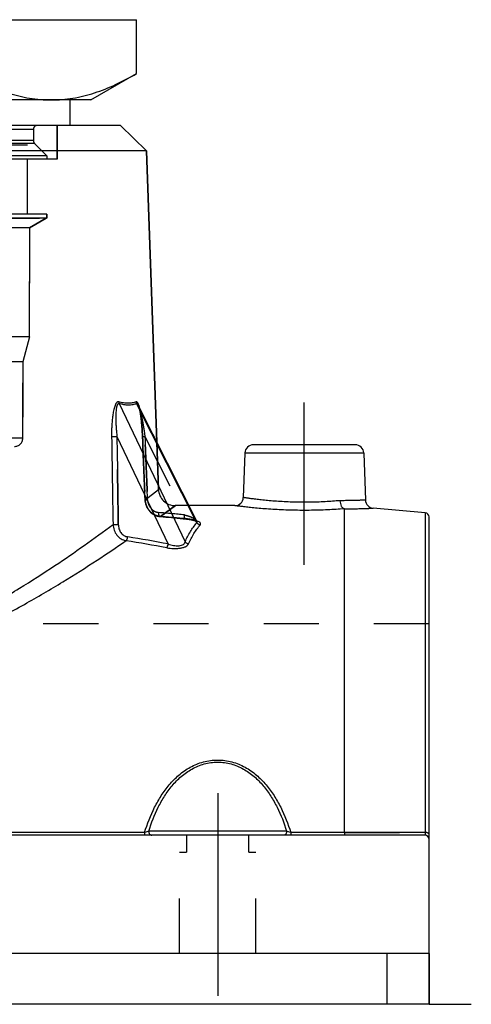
# Model space of a CAD drawing. Header units: millimetres. Extents: x 420 to 580, y 429 to 572.
# Tile 22 of 22: x 527 to 580, y 450 to 566. Entities that reach past the tile are written whole.
import ezdxf

# ---------------------------------------------------------------- set-up
doc = ezdxf.new("R2010")
doc.units = ezdxf.units.MM
doc.header["$LTSCALE"] = 65.185185
doc.linetypes.add('CENTER', pattern=[0.6, 0.375, -0.075, 0.075, -0.075])
doc.linetypes.add('HIDDEN', pattern=[0.2, 0.1, -0.1])
for name, color, linetype in [('FASEN', 7, 'CONTINUOUS'), ('FLAECHEN', 7, 'CONTINUOUS'), ('KOERPER', 7, 'CONTINUOUS'), ('KONST.EL_MIT_GEO', 7, 'CONTINUOUS')]:
    doc.layers.add(name, color=color, linetype=linetype)

msp = doc.modelspace()

# ---------------------------------------------------------------- linework, layer by layer
at = {"layer": 'FASEN', "color": 7, "linetype": 'Continuous'}
for p, q in [((538.5, 553.75), (461.5, 553.75)), ((538.5, 553.75), (541.6, 550.75)), ((541.6, 550.75), (458.4, 550.75))]:
    msp.add_line(p, q, dxfattribs=at)
at = {"layer": 'FLAECHEN', "color": 8, "linetype": 'HIDDEN'}
for p, q in [((531, 553.75), (531, 549.75)), ((531, 549.75), (469, 549.75)), ((529.8, 543.25), (529.8, 542.75)), ((529.8, 542.75), (470.19, 542.75)), ((529.73, 542.75), (527.75, 541.61)), ((527.75, 541.61), (527.75, 528.74)), ((527.75, 528.74), (472.25, 528.74)), ((527.75, 528.74), (526.95, 525.75)), ((526.95, 525.75), (473.05, 525.75)), ((526.95, 525.75), (526.95, 516.75)), ((542.81, 516.27), (543, 510.68)), ((546.6, 508.75), (545, 508.75)), ((575, 494.75), (525.1, 494.75))]:
    msp.add_line(p, q, dxfattribs=at)
at = {"layer": 'FLAECHEN', "color": 7, "linetype": 'Continuous'}
for p, q in [((541.6, 550.75), (542.81, 516.27)), ((552.03, 508.75), (546.6, 508.75)), ((574.54, 507.92), (568.39, 508.45)), ((575, 455.75), (425, 455.75)), ((575, 455.75), (575, 449.75)), ((575, 449.75), (425, 449.75))]:
    msp.add_line(p, q, dxfattribs=at)
at = {"layer": 'FLAECHEN', "color": 2, "linetype": 'CENTER'}
msp.add_line((575, 449.75), (580, 449.75), dxfattribs=at)
at = {"layer": 'KOERPER', "color": 2, "linetype": 'CENTER'}
msp.add_line((560.25, 501.75), (560.25, 520.95), dxfattribs=at)
at = {"layer": 'KOERPER', "color": 7, "linetype": 'Continuous'}
for p, q in [((553.22, 514.98), (553.03, 509.72)), ((567.28, 514.98), (567.48, 509.41))]:
    msp.add_line(p, q, dxfattribs=at)
at = {"layer": 'KOERPER', "color": 8, "linetype": 'HIDDEN'}
for p, q in [((553.7, 469.75), (546.3, 469.75)), ((546.3, 469.75), (546.3, 467.75)), ((553.7, 467.75), (553.7, 469.75)), ((545.5, 467.75), (546.3, 467.75)), ((545.5, 455.75), (545.5, 467.75)), ((553.7, 467.75), (554.5, 467.75)), ((554.5, 455.75), (554.5, 467.75))]:
    msp.add_line(p, q, dxfattribs=at)
at = {"layer": 'KONST.EL_MIT_GEO', "color": 7, "linetype": 'Continuous'}
for p, q in [((459.59, 566.25), (540.41, 566.25)), ((540.41, 559.88), (540.41, 566.25)), ((535, 556.75), (540.41, 559.88)), ((535, 556.75), (465, 556.75)), ((532.5, 556.75), (532.5, 553.75)), ((542.81, 516.27), (541.6, 550.75)), ((538.33, 520.82), (546.15, 504.46)), ((547.53, 506.72), (540.41, 520.82)), ((540.6, 520.65), (540.6, 520.65)), ((547.52, 506.93), (540.6, 520.65)), ((538.08, 516.92), (544.16, 504.21)), ((553.22, 514.98), (553.03, 509.72)), ((567.28, 514.98), (553.22, 514.98)), ((566.28, 515.95), (554.22, 515.95)), ((567.28, 514.98), (567.48, 509.41)), ((565, 470.08), (565, 508.38)), ((574.54, 507.92), (574.54, 470.08)), ((575, 449.75), (575, 507.42)), ((574.5, 469.75), (425.5, 469.75)), ((541.35, 470.08), (458.65, 470.08)), ((541.35, 470.08), (541.35, 469.75)), ((558.16, 470.25), (541.84, 470.25)), ((565, 470.08), (558.65, 470.08)), ((558.65, 470.08), (558.65, 469.75)), ((574.54, 470.08), (565, 470.08)), ((570, 455.75), (570, 449.75))]:
    msp.add_line(p, q, dxfattribs=at)
at = {"layer": 'KONST.EL_MIT_GEO', "color": 8, "linetype": 'HIDDEN'}
for p, q in [((532.5, 553.75), (467.5, 553.75)), ((531, 549.75), (531, 553.75)), ((528.2, 553.25), (471.8, 553.25)), ((528.2, 553.25), (528.2, 551.96)), ((528.35, 551.6), (471.65, 551.6)), ((528.2, 551.96), (471.8, 551.96)), ((472.5, 551.45), (527.5, 551.45)), ((527.5, 543.25), (527.5, 551.45)), ((529.8, 550.14), (528.35, 551.6)), ((529.8, 550.14), (470.19, 550.14)), ((529.8, 550.14), (529.8, 549.75)), ((529.8, 549.75), (470.19, 549.75)), ((529.8, 543.25), (470.19, 543.25)), ((529.8, 542.75), (529.8, 543.25)), ((470.27, 542.75), (529.73, 542.75)), ((527.75, 541.61), (529.73, 542.75)), ((527.75, 541.61), (472.25, 541.61)), ((527.75, 528.74), (527.75, 541.61)), ((526.95, 516.75), (526.95, 525.75)), ((540.6, 520.65), (540.6, 520.65)), ((540.78, 520.01), (540.79, 519.95)), ((540.79, 519.95), (540.81, 519.88)), ((540.81, 519.88), (540.82, 519.81)), ((540.82, 519.81), (540.83, 519.74)), ((540.83, 519.74), (540.84, 519.66)), ((540.84, 519.66), (540.85, 519.59)), ((540.85, 519.59), (540.87, 519.51)), ((540.87, 519.51), (540.88, 519.43)), ((540.88, 519.43), (540.89, 519.35)), ((540.89, 519.35), (540.9, 519.27)), ((540.9, 519.27), (540.91, 519.18)), ((540.91, 519.18), (540.92, 519.09)), ((540.92, 519.09), (540.93, 519)), ((540.93, 519), (540.94, 518.9)), ((540.94, 518.9), (540.96, 518.8)), ((540.95, 518.8), (540.97, 518.7)), ((540.97, 518.7), (540.98, 518.59)), ((540.98, 518.59), (540.99, 518.48)), ((540.99, 518.48), (541, 518.37)), ((541, 518.37), (541.01, 518.19)), ((541.01, 518.25), (541.02, 518.07)), ((541.02, 518.07), (541.04, 517.89)), ((541.04, 517.89), (541.05, 517.69)), ((541.05, 517.7), (541.06, 517.5)), ((541.06, 517.5), (541.07, 517.3)), ((541.07, 517.3), (541.08, 517.09)), ((526.95, 516.75), (473.05, 516.75)), ((541.08, 517.1), (541.4, 509.43)), ((541.11, 516.92), (541.11, 516.92)), ((541.4, 516.92), (546.07, 507.66)), ((543, 510.68), (542.81, 516.27)), ((541.42, 509.44), (543, 510.68)), ((541.4, 509.43), (541.41, 509.4)), ((541.41, 509.4), (541.41, 509.33)), ((541.41, 509.33), (541.42, 509.26)), ((541.42, 509.27), (541.43, 509.2)), ((541.43, 509.2), (541.44, 509.13)), ((541.44, 509.13), (541.45, 509.06)), ((541.45, 509.07), (541.47, 509)), ((541.47, 509), (541.49, 508.93)), ((541.48, 508.93), (541.51, 508.87)), ((541.5, 508.87), (541.53, 508.8)), ((541.53, 508.8), (541.55, 508.74)), ((541.55, 508.74), (541.58, 508.67)), ((541.58, 508.68), (541.6, 508.61)), ((541.6, 508.61), (541.63, 508.55)), ((541.63, 508.55), (541.67, 508.49)), ((541.66, 508.49), (541.7, 508.43)), ((541.7, 508.43), (541.73, 508.37)), ((541.73, 508.38), (541.77, 508.32)), ((541.77, 508.32), (541.81, 508.26)), ((541.81, 508.26), (541.85, 508.21)), ((541.85, 508.21), (541.89, 508.16)), ((541.89, 508.16), (541.94, 508.11)), ((541.93, 508.11), (541.98, 508.06)), ((541.98, 508.06), (542.03, 508.01)), ((542.02, 508.01), (542.07, 507.96)), ((542.07, 507.96), (542.12, 507.92)), ((545, 508.75), (543.24, 507.47)), ((543.24, 507.47), (545, 508.75)), ((542.12, 507.92), (542.17, 507.88)), ((542.17, 507.88), (542.23, 507.84)), ((542.22, 507.84), (542.28, 507.8)), ((542.28, 507.8), (542.33, 507.76)), ((542.33, 507.76), (542.39, 507.72)), ((542.39, 507.73), (542.44, 507.69)), ((542.44, 507.69), (542.5, 507.66)), ((542.5, 507.66), (542.56, 507.63)), ((542.56, 507.63), (542.62, 507.61)), ((542.61, 507.61), (542.68, 507.58)), ((542.67, 507.58), (542.74, 507.56)), ((542.74, 507.56), (542.8, 507.54)), ((542.85, 507.52), (542.92, 507.5)), ((542.92, 507.5), (542.98, 507.49)), ((542.98, 507.49), (543.04, 507.48)), ((543.04, 507.48), (543.1, 507.47)), ((543.1, 507.47), (543.17, 507.46)), ((543.16, 507.46), (543.19, 507.46)), ((543.19, 507.46), (543.85, 507.4)), ((543.85, 507.4), (544.54, 507.34)), ((544.53, 507.34), (545.22, 507.27)), ((545.22, 507.27), (545.91, 507.21)), ((545.9, 507.21), (546.25, 507.18)), ((546.26, 507.19), (546.22, 507.2)), ((546.25, 507.18), (546.31, 507.17)), ((546.31, 507.17), (546.37, 507.16)), ((546.37, 507.16), (546.43, 507.16)), ((546.43, 507.16), (546.48, 507.15)), ((546.48, 507.15), (546.54, 507.14)), ((546.54, 507.14), (546.59, 507.14)), ((546.59, 507.14), (546.64, 507.13)), ((546.64, 507.13), (546.69, 507.12)), ((546.69, 507.12), (546.74, 507.11)), ((546.74, 507.11), (546.79, 507.1)), ((546.79, 507.1), (546.83, 507.1)), ((546.83, 507.1), (546.88, 507.09)), ((546.87, 507.09), (546.92, 507.08)), ((546.92, 507.08), (546.96, 507.07)), ((546.96, 507.07), (547, 507.06)), ((547, 507.06), (547.04, 507.05)), ((547.03, 507.05), (547.07, 507.05)), ((547.07, 507.05), (547.11, 507.04)), ((547.11, 507.04), (547.14, 507.03)), ((547.14, 507.03), (547.17, 507.02)), ((547.17, 507.02), (547.2, 507.01)), ((547.2, 507.01), (547.23, 507)), ((547.56, 506.87), (547.56, 506.87)), ((547.56, 506.87), (547.56, 506.87)), ((547.56, 506.87), (547.56, 506.87)), ((565, 470.08), (574.54, 470.08)), ((575, 455.75), (425, 455.75))]:
    msp.add_line(p, q, dxfattribs=at)
at = {"layer": 'KONST.EL_MIT_GEO', "color": 2, "linetype": 'CENTER'}
msp.add_line((550, 474.75), (550, 450.75), dxfattribs=at)
at = {"layer": 'KONST.EL_MIT_GEO', "color": 8, "linetype": 'HIDDEN'}
for points in [[(540.6, 520.65), (540.6, 520.64), (540.61, 520.63), (540.61, 520.62), (540.62, 520.61), (540.62, 520.6), (540.63, 520.58), (540.63, 520.57), (540.64, 520.55), (540.65, 520.53), (540.65, 520.51), (540.66, 520.49), (540.67, 520.47), (540.67, 520.45), (540.68, 520.43), (540.69, 520.41), (540.69, 520.38), (540.7, 520.36), (540.71, 520.33), (540.71, 520.31), (540.72, 520.28), (540.73, 520.25), (540.73, 520.23), (540.74, 520.2), (540.75, 520.17), (540.75, 520.14), (540.76, 520.11), (540.77, 520.08), (540.77, 520.04), (540.78, 520.01)], [(542.73, 507.56), (542.79, 507.54), (542.86, 507.52)], [(547.23, 507), (547.26, 507), (547.29, 506.99), (547.32, 506.98), (547.34, 506.97), (547.36, 506.96), (547.39, 506.95), (547.41, 506.95), (547.43, 506.94), (547.44, 506.93), (547.46, 506.92), (547.48, 506.92), (547.49, 506.91), (547.51, 506.9), (547.52, 506.9), (547.53, 506.89), (547.54, 506.89), (547.54, 506.88), (547.55, 506.88), (547.56, 506.87), (547.56, 506.87)]]:
    msp.add_lwpolyline(points, dxfattribs=at)
at = {"layer": 'KONST.EL_MIT_GEO', "color": 7, "linetype": 'Continuous'}
msp.add_lwpolyline([(547.56, 506.87), (547.56, 506.87), (547.56, 506.87), (547.56, 506.87), (547.56, 506.87), (547.56, 506.87), (547.56, 506.87), (547.56, 506.87), (547.55, 506.88), (547.55, 506.88), (547.55, 506.89), (547.54, 506.9), (547.53, 506.91), (547.53, 506.92), (547.52, 506.93)], dxfattribs=at)
at = {"layer": 'KONST.EL_MIT_GEO', "color": 8, "linetype": 'HIDDEN'}
for centre, radius, start, end in [((528.7, 553.25), 0.5, 90, 180), ((528.7, 551.96), 0.5, 180, 225), ((525.95, 516.75), 1, 270, 360), ((545, 510.75), 2, 182, 270), ((513.98, 174.42), 334.78, 84.5, 85.0204), ((543.38, 509.23), 1.77, 263.5917, 265.4575), ((514.18, 171.15), 337.57, 84.5539, 85.062), ((514.18, 171.17), 337.55, 84.5459, 85.062), ((546.68, 504.53), 2.57, 71.0926, 71.6799)]:
    msp.add_arc(centre, radius, start, end, dxfattribs=at)
at = {"layer": 'KONST.EL_MIT_GEO', "color": 7, "linetype": 'Continuous'}
for centre, radius, start, end in [((554.22, 514.95), 1, 90, 178), ((566.28, 514.95), 1, 2, 90), ((552.03, 509.75), 1, 270, 358), ((568.48, 509.45), 1, 182, 265), ((546.72, 504.66), 2.42, 70.4993, 71.0926), ((546.8, 504.87), 2.2, 69.097, 70.5124), ((574.5, 507.42), 0.5, 0, 85), ((494.56, 234.21), 274.05, 79.6128, 80.6301), ((494.72, 236.79), 271.96, 79.5267, 80.5521), ((574.5, 469.25), 0.5, 0, 90)]:
    msp.add_arc(centre, radius, start, end, dxfattribs=at)
for points, knots in [([(520.21, 559.88), (521.01, 559.41), (522.64, 558.55), (525.16, 557.54), (527.31, 557), (529.03, 556.79), (529.88, 556.75), (530.31, 556.75)], [0, 0, 0, 0, 0.261597, 0.514401, 0.759446, 0.880037, 1, 1, 1, 1]), ([(530.31, 556.75), (530.74, 556.75), (531.6, 556.79), (533.32, 557), (535.46, 557.54), (537.98, 558.55), (539.61, 559.41), (540.41, 559.88)], [0, 0, 0, 0, 0.119963, 0.240554, 0.485599, 0.738403, 1, 1, 1, 1]), ([(538.29, 521.04), (538.27, 521.04), (538.22, 521.05), (538.15, 521.03), (538.08, 520.98), (538, 520.88), (537.91, 520.72), (537.82, 520.49), (537.74, 520.24), (537.68, 519.97), (537.63, 519.68), (537.57, 519.29), (537.51, 518.79), (537.47, 518.17), (537.45, 517.55), (537.45, 517.13), (537.46, 516.92)], [0, 0, 0, 0, 0.015932, 0.032305, 0.050669, 0.071629, 0.120671, 0.176891, 0.237788, 0.301777, 0.367887, 0.435504, 0.573756, 0.71457, 0.856872, 1, 1, 1, 1]), ([(538.33, 520.82), (538.31, 520.83), (538.27, 520.83), (538.2, 520.79), (538.16, 520.73), (538.12, 520.65), (538.08, 520.55), (538.05, 520.44), (538.03, 520.33), (538, 520.16), (537.98, 519.95), (537.96, 519.69), (537.95, 519.43), (537.95, 519.16), (537.95, 518.88), (537.96, 518.51), (537.98, 518.05), (538.03, 517.49), (538.06, 517.11), (538.08, 516.92)], [0, 0, 0, 0, 0.015667, 0.031958, 0.051527, 0.074489, 0.100108, 0.12768, 0.156687, 0.186771, 0.249237, 0.31382, 0.37983, 0.446855, 0.514633, 0.582988, 0.720956, 0.860097, 1, 1, 1, 1]), ([(538.29, 521.04), (538.29, 521.02), (538.29, 520.94), (538.31, 520.87), (538.33, 520.82)], [0, 0, 0, 0, 0.254504, 1, 1, 1, 1]), ([(540.35, 521.04), (540.2, 520.98), (539.89, 520.89), (539.39, 520.85), (538.85, 520.9), (538.48, 520.98), (538.29, 521.04)], [0, 0, 0, 0, 0.223736, 0.460914, 0.71813, 1, 1, 1, 1]), ([(540.41, 520.82), (540.26, 520.76), (539.95, 520.67), (539.44, 520.63), (538.89, 520.68), (538.52, 520.77), (538.33, 520.82)], [0, 0, 0, 0, 0.223661, 0.460908, 0.718185, 1, 1, 1, 1]), ([(540.65, 520.67), (540.63, 520.72), (540.59, 520.83), (540.53, 520.94), (540.47, 521), (540.43, 521.04), (540.39, 521.05), (540.36, 521.04), (540.35, 521.04)], [0, 0, 0, 0, 0.343521, 0.627371, 0.741706, 0.837354, 0.919602, 1, 1, 1, 1]), ([(540.6, 520.65), (540.59, 520.67), (540.57, 520.7), (540.55, 520.74), (540.52, 520.78), (540.48, 520.81), (540.45, 520.83), (540.42, 520.83), (540.41, 520.82)], [0, 0, 0, 0, 0.178111, 0.343117, 0.560927, 0.737726, 0.876052, 1, 1, 1, 1]), ([(540.72, 520.4), (540.72, 520.43), (540.69, 520.51), (540.67, 520.6), (540.65, 520.67)], [0, 0, 0, 0, 0.26015, 1, 1, 1, 1]), ([(537.46, 516.92), (537.49, 516.92), (537.59, 516.92), (537.79, 516.92), (537.97, 516.92), (538.08, 516.92)], [0, 0, 0, 0, 0.18304, 0.433326, 1, 1, 1, 1]), ([(564.46, 509.34), (563.88, 509.29), (562.66, 509.2), (561.1, 509.15), (559.8, 509.15), (558.82, 509.17), (557.87, 509.21), (556.97, 509.26), (556.13, 509.33), (555.36, 509.41), (554.78, 509.47), (554.37, 509.52), (554.1, 509.56), (553.86, 509.59), (553.64, 509.62), (553.46, 509.65), (553.33, 509.67), (553.24, 509.68), (553.19, 509.69), (553.14, 509.7), (553.1, 509.7), (553.07, 509.71), (553.05, 509.71), (553.04, 509.71), (553.04, 509.71), (553.03, 509.72), (553.03, 509.71), (553.03, 509.72)], [0, 0, 0, 0, 0.152558, 0.321222, 0.407692, 0.493406, 0.576747, 0.656157, 0.730169, 0.797425, 0.856689, 0.882974, 0.906856, 0.928221, 0.946964, 0.962991, 0.97622, 0.981763, 0.986582, 0.99067, 0.994023, 0.996635, 0.998504, 0.999158, 0.999626, 0.999906, 1, 1, 1, 1]), ([(567.48, 509.41), (567.48, 509.41), (567.47, 509.41), (567.46, 509.41), (567.45, 509.41), (567.43, 509.41), (567.4, 509.41), (567.35, 509.41), (567.27, 509.4), (567.16, 509.4), (567.02, 509.39), (566.86, 509.38), (566.67, 509.38), (566.47, 509.37), (566.15, 509.36), (565.7, 509.35), (565.1, 509.34), (564.68, 509.34), (564.46, 509.34)], [0, 0, 0, 0, 0.001054, 0.004213, 0.009475, 0.016836, 0.026288, 0.037824, 0.067102, 0.104566, 0.150083, 0.203491, 0.264603, 0.333205, 0.409057, 0.58143, 0.779328, 1, 1, 1, 1]), ([(564.46, 509.34), (564.47, 509.23), (564.5, 509.01), (564.59, 508.75), (564.7, 508.59), (564.81, 508.47), (564.91, 508.4), (564.99, 508.39)], [0, 0, 0, 0, 0.29766, 0.571642, 0.694611, 0.806668, 1, 1, 1, 1]), ([(565, 508.38), (564.34, 508.33), (562.95, 508.24), (560.82, 508.18), (558.99, 508.2), (557.55, 508.25), (556.53, 508.3), (555.58, 508.37), (554.71, 508.44), (553.94, 508.52), (553.37, 508.58), (552.98, 508.63), (552.74, 508.66), (552.53, 508.68), (552.36, 508.71), (552.22, 508.72), (552.13, 508.74), (552.08, 508.74), (552.06, 508.75), (552.04, 508.75), (552.03, 508.75), (552.03, 508.75)], [0, 0, 0, 0, 0.152678, 0.320641, 0.491839, 0.57481, 0.65402, 0.728031, 0.795478, 0.855084, 0.905681, 0.927271, 0.946233, 0.962463, 0.975871, 0.986381, 0.993932, 0.996584, 0.998481, 0.99962, 1, 1, 1, 1]), ([(564.99, 508.39), (565.23, 508.38), (565.71, 508.38), (566.38, 508.39), (566.96, 508.4), (567.45, 508.41), (567.8, 508.43), (568.02, 508.44), (568.15, 508.44), (568.25, 508.45), (568.32, 508.45), (568.37, 508.45), (568.39, 508.45), (568.39, 508.45)], [0, 0, 0, 0, 0.219553, 0.416913, 0.589235, 0.73398, 0.848967, 0.89473, 0.932424, 0.961899, 0.983038, 0.995755, 1, 1, 1, 1]), ([(564.99, 508.39), (564.99, 508.38), (564.99, 508.38), (565, 508.38), (565, 508.38)], [0, 0, 0, 0, 0.720248, 1, 1, 1, 1]), ([(547.53, 506.72), (547.54, 506.73), (547.55, 506.77), (547.56, 506.84), (547.54, 506.89), (547.52, 506.93)], [0, 0, 0, 0, 0.250713, 0.492024, 1, 1, 1, 1]), ([(547.94, 506.47), (547.95, 506.49), (547.98, 506.53), (547.99, 506.59), (547.98, 506.66), (547.94, 506.72), (547.88, 506.78), (547.76, 506.86), (547.66, 506.9), (547.58, 506.93)], [0, 0, 0, 0, 0.107286, 0.199289, 0.290131, 0.392155, 0.512377, 0.6536, 1, 1, 1, 1]), ([(521.86, 496.3), (523.45, 497.14), (526.46, 498.87), (531.73, 502.26), (535.37, 504.85), (537.62, 506.53)], [0, 0, 0, 0, 0.287011, 0.552855, 1, 1, 1, 1]), ([(537.62, 506.53), (537.63, 506.3), (537.72, 505.85), (538.05, 505.25), (538.47, 504.87), (538.86, 504.68), (539.07, 504.63), (539.17, 504.61)], [0, 0, 0, 0, 0.257776, 0.5121, 0.759366, 0.880509, 1, 1, 1, 1]), ([(537.62, 506.53), (537.66, 506.53), (537.75, 506.52), (537.96, 506.52), (538.13, 506.53), (538.24, 506.53)], [0, 0, 0, 0, 0.184082, 0.434486, 1, 1, 1, 1]), ([(538.24, 506.53), (538.25, 506.36), (538.3, 506.01), (538.53, 505.55), (538.84, 505.26), (539.13, 505.11), (539.29, 505.07), (539.36, 505.06)], [0, 0, 0, 0, 0.258285, 0.511692, 0.758122, 0.879532, 1, 1, 1, 1]), ([(546.15, 504.46), (546.33, 504.88), (546.73, 505.67), (547.25, 506.39), (547.53, 506.72)], [0, 0, 0, 0, 0.518628, 1, 1, 1, 1]), ([(546.56, 504.23), (546.74, 504.65), (547.14, 505.44), (547.66, 506.15), (547.94, 506.47)], [0, 0, 0, 0, 0.51836, 1, 1, 1, 1]), ([(547.94, 506.47), (547.85, 506.47), (547.69, 506.53), (547.57, 506.65), (547.53, 506.72)], [0, 0, 0, 0, 0.49724, 1, 1, 1, 1]), ([(522.07, 494.45), (523.78, 495.27), (527.04, 496.97), (531.57, 499.63), (535.57, 502.17), (538.04, 503.83), (539.17, 504.61)], [0, 0, 0, 0, 0.286382, 0.552123, 0.792145, 1, 1, 1, 1]), ([(539.17, 504.61), (539.2, 504.63), (539.24, 504.68), (539.32, 504.83), (539.35, 504.96), (539.36, 505.06)], [0, 0, 0, 0, 0.186401, 0.425035, 1, 1, 1, 1]), ([(544.16, 504.21), (544.36, 504.14), (544.67, 504.06), (545.1, 504), (545.42, 504), (545.71, 504.05), (545.94, 504.14), (546.09, 504.29), (546.14, 504.4), (546.15, 504.46)], [0, 0, 0, 0, 0.289414, 0.439559, 0.587337, 0.722749, 0.835356, 0.924562, 1, 1, 1, 1]), ([(546.56, 504.23), (546.48, 504.23), (546.32, 504.28), (546.2, 504.39), (546.15, 504.46)], [0, 0, 0, 0, 0.502378, 1, 1, 1, 1]), ([(543.97, 503.77), (544.23, 503.72), (544.64, 503.68), (545.19, 503.68), (545.58, 503.72), (545.89, 503.78), (546.11, 503.86), (546.28, 503.94), (546.44, 504.05), (546.54, 504.17), (546.56, 504.23)], [0, 0, 0, 0, 0.293019, 0.444512, 0.592098, 0.727072, 0.787102, 0.841141, 0.93075, 1, 1, 1, 1]), ([(543.97, 503.77), (543.99, 503.79), (544.03, 503.85), (544.11, 503.99), (544.14, 504.12), (544.16, 504.21)], [0, 0, 0, 0, 0.190485, 0.430267, 1, 1, 1, 1]), ([(541.35, 470.08), (541.68, 471.1), (542.26, 472.6), (543.31, 474.46), (544.25, 475.76), (545.39, 476.91), (546.74, 477.86), (548.3, 478.5), (550, 478.73), (551.7, 478.5), (553.26, 477.86), (554.61, 476.91), (555.75, 475.76), (556.69, 474.46), (557.74, 472.6), (558.32, 471.1), (558.65, 470.08)], [0, 0, 0, 0, 0.12319, 0.184455, 0.2458, 0.307636, 0.370475, 0.434686, 0.5, 0.565314, 0.629525, 0.692364, 0.7542, 0.815545, 0.87681, 1, 1, 1, 1]), ([(541.84, 470.25), (542.15, 471.21), (542.7, 472.63), (543.69, 474.4), (544.59, 475.64), (545.66, 476.74), (546.93, 477.64), (548.4, 478.26), (550, 478.48), (551.6, 478.26), (553.07, 477.64), (554.34, 476.74), (555.41, 475.64), (556.31, 474.4), (557.3, 472.63), (557.85, 471.21), (558.16, 470.25)], [0, 0, 0, 0, 0.123279, 0.184637, 0.246075, 0.307966, 0.370781, 0.434872, 0.5, 0.565128, 0.629219, 0.692034, 0.753925, 0.815363, 0.876721, 1, 1, 1, 1]), ([(541.84, 470.25), (541.77, 470.21), (541.61, 470.15), (541.44, 470.1), (541.35, 470.08)], [0, 0, 0, 0, 0.457518, 1, 1, 1, 1]), ([(541.84, 470.25), (541.84, 470.19), (541.86, 470.06), (541.93, 469.9), (542.06, 469.78), (542.16, 469.75), (542.21, 469.75)], [0, 0, 0, 0, 0.283005, 0.547926, 0.784923, 1, 1, 1, 1]), ([(558.16, 470.25), (558.16, 470.19), (558.14, 470.06), (558.07, 469.9), (557.94, 469.78), (557.84, 469.75), (557.79, 469.75)], [0, 0, 0, 0, 0.283005, 0.547925, 0.784923, 1, 1, 1, 1]), ([(558.65, 470.08), (558.56, 470.1), (558.39, 470.15), (558.23, 470.21), (558.16, 470.25)], [0, 0, 0, 0, 0.542482, 1, 1, 1, 1]), ([(565, 470.08), (565, 470.05), (565, 470.01), (565, 469.95), (565.01, 469.89), (565.01, 469.84), (565.01, 469.8), (565.01, 469.78), (565.02, 469.76), (565.02, 469.75), (565.02, 469.75), (565.02, 469.75)], [0, 0, 0, 0, 0.210184, 0.403379, 0.575152, 0.721543, 0.839228, 0.925587, 0.978893, 0.993083, 1, 1, 1, 1]), ([(574.54, 470.08), (574.54, 470.03), (574.54, 469.95), (574.53, 469.86), (574.52, 469.8), (574.51, 469.78), (574.51, 469.76), (574.5, 469.75), (574.5, 469.75)], [0, 0, 0, 0, 0.400713, 0.715376, 0.831809, 0.917918, 0.972891, 1, 1, 1, 1]), ([(575, 469.9), (575, 469.91), (574.99, 469.94), (574.96, 469.97), (574.92, 470), (574.87, 470.02), (574.8, 470.04), (574.69, 470.07), (574.6, 470.07), (574.54, 470.08)], [0, 0, 0, 0, 0.064521, 0.142277, 0.24004, 0.359282, 0.498552, 0.654714, 1, 1, 1, 1])]:
    msp.add_open_spline(points, degree=3, knots=knots, dxfattribs=at)
at = {"layer": 'KONST.EL_MIT_GEO', "color": 8, "linetype": 'HIDDEN'}
for points, knots in [([(538.29, 521.04), (538.29, 521.02), (538.29, 520.94), (538.31, 520.87), (538.33, 520.82)], [0, 0, 0, 0, 0.254504, 1, 1, 1, 1]), ([(540.6, 520.65), (540.62, 520.6), (540.68, 520.47), (540.77, 520.2), (540.87, 519.83), (540.98, 519.36), (541.08, 518.89), (541.17, 518.4), (541.28, 517.75), (541.35, 517.25), (541.4, 516.92)], [0, 0, 0, 0, 0.050445, 0.106364, 0.22635, 0.351683, 0.479606, 0.608919, 0.738992, 1, 1, 1, 1]), ([(540.65, 520.67), (540.65, 520.65), (540.67, 520.59), (540.71, 520.45), (540.76, 520.24), (540.82, 519.96), (540.87, 519.68), (540.91, 519.39), (540.95, 519.09), (540.99, 518.69), (541.04, 518.17), (541.08, 517.55), (541.1, 517.13), (541.11, 516.92)], [0, 0, 0, 0, 0.015096, 0.047739, 0.117279, 0.19084, 0.26713, 0.345341, 0.424942, 0.505572, 0.668939, 0.834043, 1, 1, 1, 1]), ([(541.11, 516.92), (541.1, 517.23), (541.06, 517.83), (540.99, 518.72), (540.9, 519.45), (540.81, 520.01), (540.76, 520.27), (540.72, 520.4)], [0, 0, 0, 0, 0.259954, 0.517077, 0.767204, 0.886968, 1, 1, 1, 1]), ([(537.46, 516.92), (537.49, 516.92), (537.59, 516.92), (537.79, 516.92), (537.97, 516.92), (538.08, 516.92)], [0, 0, 0, 0, 0.18304, 0.433326, 1, 1, 1, 1]), ([(541.09, 516.92), (541.1, 516.92), (541.11, 516.92), (541.13, 516.92), (541.15, 516.92), (541.17, 516.92), (541.2, 516.92), (541.26, 516.92), (541.32, 516.92), (541.37, 516.92), (541.4, 516.92)], [0, 0, 0, 0, 0.062315, 0.124911, 0.187359, 0.249877, 0.374914, 0.499923, 0.749964, 1, 1, 1, 1]), ([(541.11, 516.92), (541.11, 516.92), (541.1, 516.92), (541.09, 516.92), (541.09, 516.92), (541.09, 516.92), (541.09, 516.92)], [0, 0, 0, 0, 0.429956, 0.739885, 0.928557, 1, 1, 1, 1]), ([(541.4, 509.43), (541.4, 509.43), (541.41, 509.43), (541.41, 509.43), (541.42, 509.43), (541.43, 509.43), (541.44, 509.43), (541.46, 509.43), (541.49, 509.43), (541.54, 509.43), (541.59, 509.43), (541.65, 509.43), (541.69, 509.44), (541.71, 509.44)], [0, 0, 0, 0, 0.00501, 0.018351, 0.040276, 0.07071, 0.109513, 0.156475, 0.273851, 0.420321, 0.59273, 0.787356, 1, 1, 1, 1]), ([(541.42, 509.44), (541.42, 509.44), (541.42, 509.44), (541.41, 509.43), (541.41, 509.43), (541.4, 509.43), (541.4, 509.43)], [0, 0, 0, 0, 0.429777, 0.739561, 0.928223, 1, 1, 1, 1]), ([(541.42, 509.44), (541.42, 509.44), (541.42, 509.44), (541.41, 509.43), (541.41, 509.43), (541.4, 509.43), (541.4, 509.43)], [0, 0, 0, 0, 0.429777, 0.739562, 0.928223, 1, 1, 1, 1]), ([(541.42, 509.44), (541.44, 509.19), (541.55, 508.7), (541.95, 508.07), (542.44, 507.69), (542.89, 507.52), (543.12, 507.48), (543.24, 507.47)], [0, 0, 0, 0, 0.255721, 0.509166, 0.757089, 0.879207, 1, 1, 1, 1]), ([(543.18, 507.47), (543.06, 507.48), (542.84, 507.53), (542.4, 507.71), (541.93, 508.09), (541.55, 508.71), (541.44, 509.19), (541.42, 509.44)], [0, 0, 0, 0, 0.12086, 0.243059, 0.491111, 0.744482, 1, 1, 1, 1]), ([(541.71, 509.44), (541.72, 509.25), (541.8, 508.88), (542.05, 508.48), (542.31, 508.23), (542.54, 508.08), (542.78, 507.98), (542.96, 507.95), (543.04, 507.94)], [0, 0, 0, 0, 0.257376, 0.510819, 0.635566, 0.758528, 0.879873, 1, 1, 1, 1]), ([(565, 508.38), (565, 508.38), (564.99, 508.38), (564.99, 508.38), (564.99, 508.39)], [0, 0, 0, 0, 0.279756, 1, 1, 1, 1]), ([(543.19, 507.46), (543.18, 507.46), (543.15, 507.47), (543.12, 507.5), (543.09, 507.55), (543.07, 507.61), (543.06, 507.68), (543.04, 507.79), (543.04, 507.88), (543.04, 507.94)], [0, 0, 0, 0, 0.068213, 0.148593, 0.247711, 0.367184, 0.505708, 0.660254, 1, 1, 1, 1]), ([(543.24, 507.47), (543.23, 507.46), (543.22, 507.46), (543.2, 507.46), (543.19, 507.46)], [0, 0, 0, 0, 0.265932, 1, 1, 1, 1]), ([(543.24, 507.47), (543.23, 507.46), (543.22, 507.46), (543.2, 507.46), (543.19, 507.46)], [0, 0, 0, 0, 0.265932, 1, 1, 1, 1]), ([(546.22, 507.18), (546.2, 507.18), (546.18, 507.19), (546.15, 507.22), (546.12, 507.27), (546.1, 507.33), (546.08, 507.4), (546.07, 507.51), (546.07, 507.6), (546.07, 507.66)], [0, 0, 0, 0, 0.068196, 0.148544, 0.247614, 0.367037, 0.505525, 0.66007, 1, 1, 1, 1]), ([(546.07, 507.66), (546.24, 507.62), (546.56, 507.53), (546.93, 507.38), (547.18, 507.25), (547.33, 507.15), (547.44, 507.04), (547.5, 506.96), (547.52, 506.93)], [0, 0, 0, 0, 0.317326, 0.595973, 0.717866, 0.826441, 0.920588, 1, 1, 1, 1]), ([(546.26, 507.19), (546.26, 507.19), (546.24, 507.18), (546.23, 507.18), (546.22, 507.18)], [0, 0, 0, 0, 0.268998, 1, 1, 1, 1]), ([(546.26, 507.19), (546.4, 507.18), (546.65, 507.15), (547.01, 507.09), (547.32, 507.02), (547.5, 506.96), (547.58, 506.93)], [0, 0, 0, 0, 0.29794, 0.570886, 0.813673, 1, 1, 1, 1]), ([(547.48, 506.96), (547.4, 506.99), (547.22, 507.04), (546.81, 507.13), (546.49, 507.17), (546.26, 507.19)], [0, 0, 0, 0, 0.21234, 0.452237, 1, 1, 1, 1]), ([(547.52, 506.93), (547.54, 506.89), (547.56, 506.84), (547.55, 506.77), (547.54, 506.73), (547.53, 506.72)], [0, 0, 0, 0, 0.507976, 0.749287, 1, 1, 1, 1]), ([(537.62, 506.53), (537.66, 506.53), (537.75, 506.52), (537.96, 506.52), (538.13, 506.53), (538.24, 506.53)], [0, 0, 0, 0, 0.184082, 0.434486, 1, 1, 1, 1]), ([(539.17, 504.61), (539.2, 504.63), (539.24, 504.68), (539.32, 504.83), (539.35, 504.96), (539.36, 505.06)], [0, 0, 0, 0, 0.186401, 0.425035, 1, 1, 1, 1])]:
    msp.add_open_spline(points, degree=3, knots=knots, dxfattribs=at)
for points in [[(540.35, 521.04), (540.35, 520.96), (540.37, 520.89), (540.41, 520.82)], [(538.24, 506.53), (538.19, 509.99), (538.14, 513.46), (538.08, 516.92)], [(541.11, 516.92), (541.21, 514.43), (541.32, 511.93), (541.42, 509.44)], [(541.42, 509.44), (541.32, 511.93), (541.21, 514.43), (541.11, 516.92)], [(541.71, 509.44), (541.61, 511.93), (541.5, 514.43), (541.4, 516.92)], [(541.4, 516.92), (541.5, 514.43), (541.61, 511.93), (541.71, 509.44)]]:
    msp.add_open_spline(points, degree=3, dxfattribs=at)
at = {"layer": 'KONST.EL_MIT_GEO', "color": 7, "linetype": 'Continuous'}
for points in [[(540.35, 521.04), (540.35, 520.96), (540.37, 520.89), (540.41, 520.82)], [(537.46, 516.92), (537.51, 513.46), (537.56, 509.99), (537.62, 506.53)], [(538.08, 516.92), (538.14, 513.46), (538.19, 509.99), (538.24, 506.53)]]:
    msp.add_open_spline(points, degree=3, dxfattribs=at)

doc.saveas('drawing.dxf')
